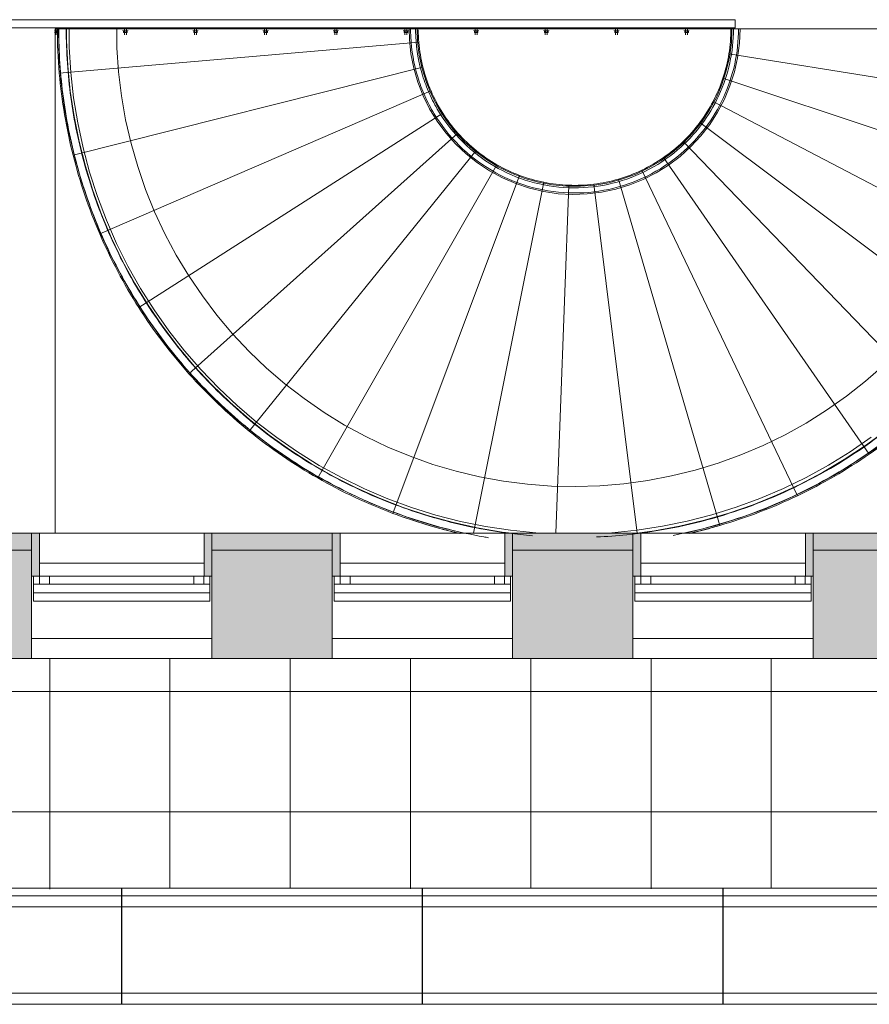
# Model space of a CAD drawing. Header units: millimetres. Extents: x -113904 to 3141, y -34200 to 59129.
# Tile 44 of 72: x -12149 to -7911, y -13560 to -8650. Entities that reach past the tile are written whole.
import ezdxf

# ---------------------------------------------------------------- set-up
doc = ezdxf.new("R2010")
doc.units = ezdxf.units.MM
doc.layers.add('0-1', color=7, linetype='Continuous', lineweight=5)
for name, color, linetype, lineweight, true_color in [('Cut Pattern-1', 7, 'Continuous', 9, 0xd4d4d4), ('Cut Pattern-3', 7, 'Continuous', 9, 0xaaaaaa), ('Detail Items-1', 7, 'Continuous', 9, 0xaaaaaa), ('Floors-1', 7, 'Continuous', 9, 0xaaaaaa), ('Nosing Lines-1', 7, 'Continuous', 9, 0xaaaaaa), ('Outlines-1', 7, 'Continuous', 9, 0xaaaaaa), ('Riser Lines-1', 7, 'Continuous', 9, 0xaaaaaa), ('Structural Connections-2', 7, 'Continuous', 9, 0xaaaaaa), ('Structural Framing-1', 7, 'Continuous', 9, 0xaaaaaa), ('Surface Pattern-1', 7, 'Continuous', 9, 0xe7e7e7), ('Top Rails-1', 7, 'Continuous', 9, 0xaaaaaa), ('Walls-1', 7, 'Continuous', 9, 0xaaaaaa), ('Windows-1', 7, 'Continuous', 9, 0xaaaaaa)]:
    doc.layers.add(name, color=color, linetype=linetype, lineweight=lineweight, true_color=true_color)

# ---------------------------------------------------------------- blocks, each defined once
blk = doc.blocks.new('Structural Framing 136 - Structural Framing 29-2119716-SKEEM 2_ Korrus_Kunstikonkurss pildid')
at = {"layer": 'Structural Framing-1'}
for p, q in [((-8439.3, -8695), (-8601.1, -8695.2)), ((-10158.3, -8762.8), (-11951.7, -8917)), ((-8611.1, -8820.1), (-6834, -9106.6)), ((-10137.5, -8886.4), (-11883.1, -9325.9)), ((-8640.9, -8941.9), (-6932.7, -9509.4)), ((-10097.3, -9005.1), (-11749.8, -9718.6)), ((-8689.9, -9057.3), (-7094.6, -9891.1)), ((-10038.5, -9115.9), (-11555.4, -10084.8)), ((-8756.7, -9163.4), (-7315.6, -10241.9)), ((-9962.7, -9215.8), (-11304.9, -10415.2)), ((-8839.6, -9257.4), (-7589.9, -10552.9)), ((-9872, -9302.2), (-11004.6, -10701.2)), ((-9768.5, -9373), (-10662.4, -10935.3)), ((-8936.5, -9336.9), (-7910.5, -10815.8)), ((-9655, -9426.3), (-10287.1, -11111.7)), ((-9044.9, -9399.8), (-8269.1, -11024)), ((-9534.5, -9460.8), (-9885.4, -11210.5)), ((-9410, -9475.5), (-9474.3, -11210.5)), ((-9284.8, -9470), (-9068.1, -11210.5)), ((-9162, -9444.6), (-8656.4, -11172.1))]:
    blk.add_line(p, q, dxfattribs=at)
for radius, start, end in [(2580, 179.9782, 184.9144), (780, 180.3053, 184.9144), (780, 350.8418, 0.06), (2580, 350.8418, 0.0219), (780, 184.9144, 194.1326), (780, 341.6236, 350.8418), (780, 194.1326, 203.3508), (2580, 184.9144, 194.1326), (780, 332.4054, 341.6236), (780, 203.3508, 212.569), (780, 323.1873, 332.4054), (780, 212.569, 221.7872), (2580, 341.6236, 350.8418), (780, 313.9691, 323.1873), (780, 221.7872, 231.0054), (780, 304.7509, 313.9691), (2580, 194.1326, 203.3508), (780, 231.0054, 240.2235), (780, 240.2235, 249.4417), (780, 295.5327, 304.7509), (780, 249.4417, 258.6599), (780, 286.3145, 295.5327), (780, 258.6599, 267.8781), (780, 267.8781, 277.0963), (780, 277.0963, 286.3145), (2580, 332.4054, 341.6236), (2580, 203.3508, 212.569), (2580, 323.1873, 332.4054), (2580, 212.569, 221.7872), (2580, 313.9691, 323.1873), (2580, 221.7872, 231.0054), (2580, 304.7509, 313.9691), (2580, 231.0054, 240.2235), (2580, 295.5327, 304.7509), (2580, 240.2235, 249.4417), (2580, 286.3145, 295.5327), (2580, 249.4417, 257.1532), (2580, 282.9013, 286.3145)]:
    blk.add_arc((-9381.1, -8696), radius, start, end, dxfattribs=at)
blk = doc.blocks.new('SMA_Keermelatt_seib_D__mutter - M8-13198254-SKEEM 2_ Korrus_Kunstikonkurss pildid')
at = {"layer": 'Structural Connections-2'}
for p, q in [((-11284.1, -8703), (-11284.1, -8705.5)), ((-11276.4, -8705.5), (-11280.8, -8705.5)), ((-11280.8, -8705.5), (-11276.4, -8705.5)), ((-11280.8, -8713), (-11280.8, -8705.5)), ((-11276.4, -8713), (-11280.8, -8713)), ((-11280.8, -8713), (-11276.4, -8713)), ((-11277.1, -8695), (-11277.1, -8725)), ((-11276.4, -8705.5), (-11267.8, -8705.5)), ((-11267.8, -8705.5), (-11276.4, -8705.5)), ((-11276.4, -8705.5), (-11276.4, -8713)), ((-11276.4, -8713), (-11276.4, -8705.5)), ((-11276.4, -8713), (-11267.8, -8713)), ((-11267.8, -8713), (-11276.4, -8713)), ((-11272.1, -8703), (-11272.1, -8703)), ((-11272.1, -8703), (-11272.1, -8703)), ((-11272.1, -8705.5), (-11272.1, -8705.5)), ((-11272.1, -8705.5), (-11272.1, -8705.5)), ((-11272.1, -8725), (-11272.1, -8725)), ((-11272.1, -8725), (-11272.1, -8725)), ((-11267.8, -8705.5), (-11263.4, -8705.5)), ((-11263.4, -8705.5), (-11267.8, -8705.5)), ((-11267.8, -8713), (-11267.8, -8705.5)), ((-11267.8, -8713), (-11267.8, -8705.5)), ((-11267.8, -8713), (-11263.4, -8713)), ((-11263.4, -8713), (-11267.8, -8713)), ((-11267.1, -8725), (-11267.1, -8695)), ((-11263.4, -8713), (-11263.4, -8705.5)), ((-11260.1, -8705.5), (-11260.1, -8703))]:
    blk.add_line(p, q, dxfattribs=at)
blk = doc.blocks.new('SMA_Keermelatt_seib_D__mutter - M8-V237-SKEEM 2_ Korrus_Kunstikonkurss pildid')
at = {"layer": 'Structural Connections-2'}
for p, q in [((-11976.4, -8705.5), (-11967.8, -8705.5)), ((-11967.8, -8705.5), (-11976.4, -8705.5)), ((-11976.4, -8713), (-11967.8, -8713)), ((-11967.8, -8713), (-11976.4, -8713)), ((-11972.1, -8725), (-11973.4, -8725)), ((-11973.4, -8725), (-11972.1, -8725)), ((-11972.1, -8703), (-11972.1, -8703)), ((-11972.1, -8705.5), (-11972.1, -8705.5)), ((-11972.1, -8725), (-11972.1, -8725)), ((-11967.8, -8705.5), (-11963.4, -8705.5)), ((-11963.4, -8705.5), (-11967.8, -8705.5)), ((-11967.8, -8713), (-11967.8, -8705.5)), ((-11967.8, -8713), (-11967.8, -8705.5)), ((-11967.8, -8713), (-11963.4, -8713)), ((-11963.4, -8713), (-11967.8, -8713)), ((-11967.1, -8725), (-11967.1, -8695)), ((-11963.4, -8713), (-11963.4, -8705.5)), ((-11960.1, -8705.5), (-11960.1, -8703))]:
    blk.add_line(p, q, dxfattribs=at)
blk = doc.blocks.new('22001_TP_EK_Cloud_rvt-1-SKEEM 2_ Korrus_Kunstikonkurss pildid')
at = {"layer": 'Floors-1'}
for p, q in [((-11229.5, -11360), (-12050.5, -11360)), ((-9729.5, -11360), (-10550.5, -11360)), ((-8229.5, -11360), (-9050.5, -11360)), ((-12090, -11735), (-11190, -11735)), ((-10590, -11735), (-9690, -11735)), ((-9090, -11735), (-8190, -11735))]:
    blk.add_line(p, q, dxfattribs=at)
at = {"layer": 'Structural Framing-1', "flags": 128}
for points in [[(-9535.7, -11210.5), (-9574.3, -11208.6), (-9700.5, -11195.9), (-9825.9, -11176.9), (-9950, -11151.6), (-10072.9, -11120), (-10194, -11082.3), (-10312.9, -11038.7), (-10429.6, -10989), (-10543.7, -10933.5), (-10654.7, -10872.4), (-10762.6, -10805.7), (-10866.9, -10733.8), (-10967.5, -10656.7), (-11064.2, -10574.5), (-11156.5, -10487.6), (-11244.3, -10396.2), (-11327.5, -10300.5), (-11405.7, -10200.7), (-11478.8, -10097.1), (-11546.6, -9989.9), (-11608.9, -9879.6), (-11665.6, -9766.1), (-11716.5, -9649.9), (-11761.4, -9531.5), (-11800.4, -9410.8), (-11833.2, -9288.3), (-11859.8, -9164.4), (-11880.2, -9039.2), (-11894.2, -8913.2), (-11901.9, -8786.7), (-11902.8, -8695)], [(-7839.1, -10373.6), (-7929.9, -10453.1), (-8024.8, -10527.6), (-8123.5, -10597.1), (-8225.8, -10661.2), (-8331.1, -10719.7), (-8439.6, -10772.7), (-8550.7, -10819.9), (-8664.1, -10861), (-8779.6, -10896.2), (-8896.7, -10925.1), (-9015.2, -10947.9), (-9134.8, -10964.3), (-9254.9, -10974.4), (-9375.6, -10978.1), (-9496.2, -10975.5), (-9616.4, -10966.4), (-9736.2, -10951), (-9854.9, -10929.4), (-9972.2, -10901.4), (-10088, -10867.3), (-10201.7, -10827.1), (-10313.3, -10780.9), (-10422.2, -10728.9), (-10528.1, -10671.3), (-10630.9, -10608.1), (-10730.2, -10539.5), (-10825.7, -10465.9), (-10917.3, -10387.2), (-11004.4, -10303.8), (-11087.2, -10215.9), (-11165.1, -10123.7), (-11238, -10027.7), (-11305.8, -9927.8), (-11368.2, -9824.5), (-11424.9, -9718.1), (-11476.1, -9608.7), (-11521.3, -9497), (-11560.6, -9382.8), (-11593.8, -9266.8), (-11620.8, -9149.3), (-11641.6, -9030.3), (-11656, -8910.5), (-11664.1, -8790.2), (-11665.4, -8695)], [(-7902.1, -10732.3), (-8006.5, -10804.4), (-8114.3, -10871.2), (-8225.2, -10932.3), (-8339.2, -10988), (-8455.9, -11037.7), (-8574.7, -11081.5), (-8695.9, -11119.3), (-8818.6, -11151), (-8942.8, -11176.4), (-9068.2, -11195.6), (-9194.3, -11208.4), (-9235.9, -11210.5)]]:
    blk.add_lwpolyline(points, dxfattribs=at)
at = {"layer": 'Structural Connections-2'}
for name, p in [('SMA_Keermelatt_seib_D__mutter - M8-V237-SKEEM 2_ Korrus_Kunstikonkurss pildid', (0, 0)), ('SMA_Keermelatt_seib_D__mutter - M8-V237-SKEEM 2_ Korrus_Kunstikonkurss pildid', (0, 0)), ('SMA_Keermelatt_seib_D__mutter - M8-13198254-SKEEM 2_ Korrus_Kunstikonkurss pildid', (-350, 0)), ('SMA_Keermelatt_seib_D__mutter - M8-13198254-SKEEM 2_ Korrus_Kunstikonkurss pildid', (-350, 0)), ('SMA_Keermelatt_seib_D__mutter - M8-13198254-SKEEM 2_ Korrus_Kunstikonkurss pildid', (0, 0)), ('SMA_Keermelatt_seib_D__mutter - M8-13198254-SKEEM 2_ Korrus_Kunstikonkurss pildid', (0, 0)), ('SMA_Keermelatt_seib_D__mutter - M8-13198254-SKEEM 2_ Korrus_Kunstikonkurss pildid', (350, 0)), ('SMA_Keermelatt_seib_D__mutter - M8-13198254-SKEEM 2_ Korrus_Kunstikonkurss pildid', (350, 0)), ('SMA_Keermelatt_seib_D__mutter - M8-13198254-SKEEM 2_ Korrus_Kunstikonkurss pildid', (700, 0)), ('SMA_Keermelatt_seib_D__mutter - M8-13198254-SKEEM 2_ Korrus_Kunstikonkurss pildid', (700, 0)), ('SMA_Keermelatt_seib_D__mutter - M8-13198254-SKEEM 2_ Korrus_Kunstikonkurss pildid', (1050, 0)), ('SMA_Keermelatt_seib_D__mutter - M8-13198254-SKEEM 2_ Korrus_Kunstikonkurss pildid', (1050, 0)), ('SMA_Keermelatt_seib_D__mutter - M8-13198254-SKEEM 2_ Korrus_Kunstikonkurss pildid', (1400, 0)), ('SMA_Keermelatt_seib_D__mutter - M8-13198254-SKEEM 2_ Korrus_Kunstikonkurss pildid', (1400, 0)), ('SMA_Keermelatt_seib_D__mutter - M8-13198254-SKEEM 2_ Korrus_Kunstikonkurss pildid', (1750, 0)), ('SMA_Keermelatt_seib_D__mutter - M8-13198254-SKEEM 2_ Korrus_Kunstikonkurss pildid', (1750, 0)), ('SMA_Keermelatt_seib_D__mutter - M8-13198254-SKEEM 2_ Korrus_Kunstikonkurss pildid', (2100, 0)), ('SMA_Keermelatt_seib_D__mutter - M8-13198254-SKEEM 2_ Korrus_Kunstikonkurss pildid', (2100, 0)), ('SMA_Keermelatt_seib_D__mutter - M8-13198254-SKEEM 2_ Korrus_Kunstikonkurss pildid', (2450, 0)), ('SMA_Keermelatt_seib_D__mutter - M8-13198254-SKEEM 2_ Korrus_Kunstikonkurss pildid', (2450, 0))]:
    blk.add_blockref(name, p, dxfattribs=at)
at = {"layer": 'Structural Framing-1'}
blk.add_blockref('Structural Framing 136 - Structural Framing 29-2119716-SKEEM 2_ Korrus_Kunstikonkurss pildid', (0, 0), dxfattribs=at)
blk = doc.blocks.new('Top Rail Type - Top Rail_Internal_-7175423-SKEEM 2_ Korrus_Kunstikonkurss pildid')
at = {"layer": 'Top Rails-1', "flags": 128}
for points in [[(-8555.6, -8695.1), (-8558.7, -8767.6), (-8568.2, -8839.6), (-8583.9, -8910.5), (-8605.9, -8979.7), (-8633.8, -9046.7), (-8667.5, -9111), (-8706.7, -9172.1), (-8751.1, -9229.5), (-8800.4, -9282.8), (-8854.3, -9331.5), (-8912.1, -9375.3), (-8973.6, -9413.9), (-9038.2, -9447), (-9105.6, -9474.2), (-9175, -9495.4), (-9246, -9510.4), (-9318.1, -9519.1), (-9390.6, -9521.5), (-9463.1, -9517.5), (-9535, -9507.1), (-9605.6, -9490.4), (-9674.6, -9467.6), (-9741.2, -9438.9), (-9805.1, -9404.4), (-9865.7, -9364.4), (-9922.5, -9319.2), (-9975.2, -9269.2), (-10023.2, -9214.9), (-10066.4, -9156.4), (-10104.1, -9094.5), (-10136.4, -9029.4), (-10162.7, -8961.8), (-10183.1, -8892.1), (-10197.2, -8820.8), (-10205, -8748.7), (-10206.1, -8695)], [(-8595.6, -8695.2), (-8598.7, -8765.9), (-8608.2, -8836.1), (-8623.9, -8905.1), (-8645.8, -8972.4), (-8673.7, -9037.6), (-8707.4, -9099.9), (-8746.5, -9158.9), (-8790.7, -9214.2), (-8839.8, -9265.2), (-8893.3, -9311.7), (-8950.7, -9353.1), (-9011.6, -9389.2), (-9075.6, -9419.7), (-9141.9, -9444.2), (-9210.3, -9462.7), (-9280, -9475), (-9350.6, -9480.9), (-9421.5, -9480.5), (-9491.9, -9473.7), (-9561.5, -9460.5), (-9629.6, -9441.2), (-9695.7, -9415.8), (-9759.3, -9384.5), (-9819.7, -9347.7), (-9876.7, -9305.5), (-9929.5, -9258.5), (-9978, -9206.8), (-10021.5, -9150.9), (-10059.9, -9091.4), (-10092.8, -9028.7), (-10119.8, -8963.3), (-10140.9, -8895.7), (-10155.8, -8826.4), (-10164.4, -8756.2), (-10166.3, -8695)]]:
    blk.add_lwpolyline(points, dxfattribs=at)
at = {"layer": 'Top Rails-1'}
for points, knots in [([(-8575.7, -8695.1), (-8577, -8695.1), (-8578.7, -8695.1), (-8580.6, -8695.2), (-8581.6, -8695.2), (-8582.4, -8695.2), (-8583.1, -8695.2), (-8584.1, -8695.2), (-8585.2, -8695.2), (-8586.2, -8695.2), (-8587, -8695.2), (-8587.8, -8695.2), (-8588.7, -8695.2), (-8589.7, -8695.2), (-8590.6, -8695.2), (-8591.4, -8695.2), (-8592.1, -8695.2), (-8592.7, -8695.2), (-8593.3, -8695.2), (-8594, -8695.2), (-8594.7, -8695.2), (-8595.4, -8695.2), (-8595.6, -8695.2), (-8595.6, -8695.2)], [-1, -1, -1, -1, -0.9166667, -0.875, -0.8541667, -0.8333333, -0.8125, -0.7916667, -0.75, -0.7083333, -0.6875, -0.6666667, -0.625, -0.5833333, -0.5416667, -0.5, -0.4583333, -0.4166667, -0.375, -0.3333333, -0.25, -0.1666667, -0.0118084, -0.0118084, -0.0118084, -0.0118084]), ([(-8595.6, -8695.2), (-8595.6, -8695.2), (-8595.2, -8695.2), (-8594.3, -8695.2), (-8593.7, -8695.2), (-8593.1, -8695.2), (-8592.4, -8695.2), (-8591.7, -8695.2), (-8591, -8695.2), (-8590.3, -8695.2), (-8589.5, -8695.2), (-8588.7, -8695.2), (-8587.8, -8695.2), (-8586.8, -8695.2), (-8586, -8695.2), (-8585.2, -8695.2), (-8584.5, -8695.2), (-8583.5, -8695.2), (-8582.2, -8695.2), (-8580.9, -8695.2), (-8579.5, -8695.1), (-8577.7, -8695.1), (-8576.2, -8695.1), (-8575.1, -8695.1)], [-1, -1, -1, -1, -0.785714, -0.732143, -0.678571, -0.625, -0.571429, -0.535714, -0.5, -0.464286, -0.428571, -0.392857, -0.357143, -0.321429, -0.285714, -0.267857, -0.25, -0.214286, -0.178571, -0.142857, -0.107143, -0.071429, 0, 0, 0, 0]), ([(-8555.6, -8695.1), (-8555.6, -8695.1), (-8556, -8695.1), (-8556.9, -8695.1), (-8557.5, -8695.1), (-8558.1, -8695.1), (-8558.8, -8695.1), (-8559.5, -8695.1), (-8560.2, -8695.1), (-8560.9, -8695.1), (-8561.6, -8695.1), (-8562.5, -8695.1), (-8563.3, -8695.1), (-8564.3, -8695.1), (-8565.1, -8695.1), (-8565.9, -8695.1), (-8566.6, -8695.1), (-8567.6, -8695.1), (-8568.8, -8695.1), (-8570.1, -8695.1), (-8571.4, -8695.1), (-8573.3, -8695.1), (-8574.7, -8695.1), (-8575.7, -8695.1)], [-1, -1, -1, -1, -0.785714, -0.732143, -0.678571, -0.625, -0.571429, -0.535714, -0.5, -0.464286, -0.428571, -0.392857, -0.357143, -0.321429, -0.285714, -0.267857, -0.25, -0.214286, -0.178571, -0.142857, -0.107143, -0.071429, 0, 0, 0, 0]), ([(-8575.1, -8695.1), (-8573.9, -8695.1), (-8572.2, -8695.1), (-8570.4, -8695.1), (-8569.4, -8695.1), (-8568.4, -8695.1), (-8567.2, -8695.1), (-8565.9, -8695.1), (-8564.9, -8695.1), (-8564.1, -8695.1), (-8563.5, -8695.1), (-8563, -8695.1), (-8562.3, -8695.1), (-8561.5, -8695.1), (-8560.6, -8695.1), (-8559.8, -8695.1), (-8559.1, -8695.1), (-8558.5, -8695.1), (-8557.9, -8695.1), (-8556.9, -8695.1), (-8555.9, -8695.1), (-8555.6, -8695.1), (-8555.6, -8695.1)], [-1, -1, -1, -1, -0.9166667, -0.875, -0.8541667, -0.8333333, -0.7916667, -0.75, -0.7083333, -0.6875, -0.6666667, -0.6458333, -0.625, -0.5833333, -0.5416667, -0.5, -0.4583333, -0.4166667, -0.375, -0.3333333, -0.1666667, -0.0113771, -0.0113771, -0.0113771, -0.0113771])]:
    blk.add_open_spline(points, degree=3, knots=knots, dxfattribs=at)
blk = doc.blocks.new('Top Rail Type - Top Rail_Internal_-V61-SKEEM 2_ Korrus_Kunstikonkurss pildid')
at = {"layer": 'Top Rails-1'}
blk.add_line((-8588.3, -8695.2), (-8563.1, -8695.1), dxfattribs=at)
for points, knots in [([(-10199.1, -8693.9), (-10199.2, -8707.9), (-10197.3, -8789.3), (-10177.4, -8903.7), (-10130, -9030.3), (-10067.3, -9150.2), (-9962.1, -9283.7), (-9800.4, -9408.1), (-9613.1, -9489.2), (-9411.7, -9521.8), (-9208.5, -9504.1), (-9015.7, -9437.2), (-8852.4, -9329.8), (-8724.2, -9194.1), (-8632.5, -9041.2), (-8575.8, -8872.3), (-8563.1, -8754.2), (-8563.1, -8695.1)], [1.681456, 1.681456, 1.681456, 1.681456, 1.732637, 1.980157, 2.103917, 2.227677, 2.475196, 2.722716, 2.970235, 3.217755, 3.465275, 3.712794, 3.960314, 4.176894, 4.393473, 4.610053, 4.826633, 4.826633, 4.826633, 4.826633]), ([(-10173.9, -8695.1), (-10174, -8708.2), (-10172.1, -8786.8), (-10152.9, -8897.3), (-10106.9, -9020), (-10046.2, -9136.2), (-9944.2, -9265.6), (-9787.5, -9386.2), (-9606, -9464.7), (-9410.8, -9496.4), (-9213.8, -9479.2), (-9027, -9414.4), (-8868.7, -9310.2), (-8744.4, -9178.7), (-8655.6, -9030.6), (-8600.6, -8866.9), (-8588.3, -8752.4), (-8588.3, -8695.2)], [1.68284, 1.68284, 1.68284, 1.68284, 1.732637, 1.980157, 2.103917, 2.227677, 2.475196, 2.722716, 2.970235, 3.217755, 3.465275, 3.712794, 3.960314, 4.176894, 4.393473, 4.610053, 4.826633, 4.826633, 4.826633, 4.826633])]:
    blk.add_open_spline(points, degree=3, knots=knots, dxfattribs=at)
blk = doc.blocks.new('Top Rail Type - Top Rail_Internal_-7175434-SKEEM 2_ Korrus_Kunstikonkurss pildid')
at = {"layer": 'Top Rails-1', "flags": 128}
for points in [[(-9932.8, -11210.5), (-9945.4, -11208), (-10069.7, -11176.8), (-10192.3, -11139.5), (-10313, -11096), (-10431.3, -11046.7), (-10547, -10991.5), (-10659.9, -10930.6), (-10769.5, -10864.2), (-10875.7, -10792.4), (-10978.3, -10715.3), (-11076.8, -10633.3), (-11171.1, -10546.5), (-11261.1, -10455.1), (-11346.3, -10359.3), (-11426.7, -10259.4), (-11502, -10155.6), (-11572, -10048.3), (-11636.6, -9937.5), (-11695.7, -9823.7), (-11748.9, -9707.1), (-11796.3, -9588), (-11837.7, -9466.6), (-11873, -9343.3), (-11902.2, -9218.5), (-11925.1, -9092.3), (-11941.6, -8965.2), (-11951.9, -8837.4), (-11955.7, -8709.2), (-11955.4, -8695)], [(-11915, -8695), (-11915.1, -8752.9), (-11909.1, -8880), (-11896.6, -9006.6), (-11877.9, -9132.4), (-11852.9, -9257.1), (-11821.6, -9380.5), (-11784.2, -9502), (-11740.7, -9621.5), (-11691.3, -9738.8), (-11636.1, -9853.3), (-11575.2, -9965), (-11508.7, -10073.5), (-11437, -10178.5), (-11360, -10279.8), (-11278, -10377.1), (-11191.3, -10470.1), (-11100, -10558.7), (-11004.3, -10642.6), (-10904.7, -10721.6), (-10801.1, -10795.5), (-10694, -10864.1), (-10583.6, -10927.2), (-10470.1, -10984.7), (-10353.9, -11036.5), (-10235.3, -11082.3), (-10114.5, -11122.2), (-9991.8, -11155.9), (-9867.7, -11183.5), (-9742.2, -11204.7), (-9693.6, -11210.5)], [(-9068.1, -11210.5), (-8981.8, -11198.9), (-8856.7, -11175.7), (-8733, -11146.3), (-8610.9, -11110.7), (-8490.6, -11069), (-8372.8, -11021.4), (-8257.3, -10967.8), (-8144.7, -10908.6), (-8035.3, -10843.8), (-7929.2, -10773.5), (-7826.8, -10698.1), (-7728.4, -10617.6), (-7634, -10532.2), (-7544.1, -10442.2), (-7458.8, -10347.9), (-7378.3, -10249.4), (-7302.9, -10146.9), (-7232.7, -10040.8), (-7168, -9931.3), (-7108.7, -9818.7), (-7055.3, -9703.3), (-7007.7, -9585.4), (-6966, -9465.1), (-6930.5, -9343), (-6901.1, -9219.2), (-6878, -9094.1), (-6861.2, -8968.1), (-6850.7, -8841.3), (-6846.6, -8714.1), (-6846.5, -8693.3)], [(-6806.5, -8693.3), (-6809.6, -8821.4), (-6819, -8949.3), (-6834.8, -9076.5), (-6856.9, -9202.7), (-6885.3, -9327.8), (-6919.8, -9451.3), (-6960.4, -9572.8), (-7007.1, -9692.2), (-7059.6, -9809.2), (-7117.9, -9923.3), (-7181.8, -10034.5), (-7251.2, -10142.3), (-7325.8, -10246.5), (-7405.5, -10346.9), (-7490.2, -10443.2), (-7579.4, -10535.1), (-7673.3, -10622.6), (-7771.3, -10705.2), (-7873.3, -10782.8), (-7979, -10855.3), (-8088.3, -10922.5), (-8200.7, -10984), (-8316.1, -11040), (-8434.1, -11090.1), (-8554.4, -11134.2), (-8676.8, -11172.4), (-8801, -11204.4), (-8830.8, -11210.5)]]:
    blk.add_lwpolyline(points, dxfattribs=at)
at = {"layer": 'Top Rails-1'}
for points, knots in [([(-6826.5, -8693.3), (-6827.7, -8693.3), (-6830, -8693.3), (-6833.4, -8693.3), (-6836.5, -8693.3), (-6839.7, -8693.3), (-6842.5, -8693.3), (-6844.8, -8693.3), (-6846.2, -8693.3), (-6846.5, -8693.3), (-6846.5, -8693.3)], [-1, -1, -1, -1, -0.892857, -0.785714, -0.678571, -0.571429, -0.428571, -0.285714, -0.142857, 0, 0, 0, 0]), ([(-6846.5, -8693.3), (-6846.5, -8693.3), (-6845.8, -8693.3), (-6843, -8693.3), (-6839.4, -8693.3), (-6835.5, -8693.3), (-6831.1, -8693.3), (-6828.1, -8693.3), (-6826.5, -8693.3)], [-1, -1, -1, -1, -0.785714, -0.571429, -0.428571, -0.285714, -0.142857, 0, 0, 0, 0]), ([(-6806.5, -8693.3), (-6806.5, -8693.3), (-6807.2, -8693.3), (-6810, -8693.3), (-6813.7, -8693.3), (-6817.5, -8693.3), (-6821.9, -8693.3), (-6825, -8693.3), (-6826.5, -8693.3)], [-1, -1, -1, -1, -0.785714, -0.571429, -0.428571, -0.285714, -0.142857, 0, 0, 0, 0]), ([(-6826.5, -8693.3), (-6825.3, -8693.3), (-6823, -8693.3), (-6819.6, -8693.3), (-6816.5, -8693.3), (-6813.4, -8693.3), (-6810.5, -8693.3), (-6808.2, -8693.3), (-6806.8, -8693.3), (-6806.5, -8693.3), (-6806.5, -8693.3)], [-1, -1, -1, -1, -0.892857, -0.785714, -0.678571, -0.571429, -0.428571, -0.285714, -0.142857, 0, 0, 0, 0])]:
    blk.add_open_spline(points, degree=3, knots=knots, dxfattribs=at)
blk = doc.blocks.new('Top Rail Type - Top Rail_Internal_-V62-SKEEM 2_ Korrus_Kunstikonkurss pildid')
at = {"layer": 'Top Rails-1'}
blk.add_line((-6845.2, -8693.3), (-6807.9, -8693.3), dxfattribs=at)
for points, knots in [([(-11954.4, -8695.7), (-11954.4, -8811.4), (-11938.5, -9047), (-11866, -9396.1), (-11744.1, -9735.8), (-11576, -10055.2), (-11365.1, -10347.9), (-11115.3, -10608.5), (-10831.7, -10831.6), (-10519.7, -11013), (-10185.5, -11149.1), (-9944.3, -11209.9), (-9818, -11231.9), (-9810, -11233.2)], [1.683893, 1.683893, 1.683893, 1.683893, 1.818731, 1.958634, 2.098536, 2.238438, 2.378341, 2.518243, 2.658145, 2.798048, 2.93795, 3.077853, 3.087355, 3.087355, 3.087355, 3.087355]), ([(-11917.1, -8695.7), (-11917.1, -8809.7), (-11901.5, -9042), (-11830, -9386), (-11709.9, -9720.7), (-11544.2, -10035.5), (-11336.3, -10324), (-11090.2, -10580.7), (-10810.7, -10800.7), (-10503.2, -10979.4), (-10173.8, -11113.6), (-9866.6, -11191), (-9670.2, -11216.7), (-9590.9, -11223.3)], [1.683887, 1.683887, 1.683887, 1.683887, 1.818731, 1.958634, 2.098536, 2.238438, 2.378341, 2.518243, 2.658145, 2.798048, 2.93795, 3.077853, 3.171984, 3.171984, 3.171984, 3.171984]), ([(-9271.1, -11229.6), (-9220.9, -11227.4), (-9015.9, -11212.4), (-8660.5, -11142.3), (-8225.9, -10969.6), (-7830.2, -10720.4), (-7486.6, -10403.2), (-7206.7, -10028.6), (-7000, -9609.1), (-6873.3, -9159), (-6845, -8848.5), (-6845.2, -8693.3)], [3.298187, 3.298187, 3.298187, 3.298187, 3.357657, 3.541279, 3.724901, 3.908523, 4.092145, 4.275767, 4.459389, 4.643011, 4.826633, 4.826633, 4.826633, 4.826633]), ([(-8889.8, -11221.9), (-8810.4, -11206.4), (-8578.4, -11149.9), (-8208.9, -11003), (-7807.4, -10750.2), (-7458.8, -10428.3), (-7174.8, -10048.2), (-6965, -9622.6), (-6836.4, -9165.8), (-6807.7, -8850.8), (-6807.9, -8693.3)], [3.446903, 3.446903, 3.446903, 3.446903, 3.541279, 3.724901, 3.908523, 4.092145, 4.275767, 4.459389, 4.643011, 4.826633, 4.826633, 4.826633, 4.826633])]:
    blk.add_open_spline(points, degree=3, knots=knots, dxfattribs=at)
blk = doc.blocks.new('Jaotusega aken 1 - A-02_-V70-SKEEM 2_ Korrus_Kunstikonkurss pildid')
at = {"layer": 'Detail Items-1'}
for p, q in [((-440, 150), (440, 150)), ((-440, 65), (-440, 150)), ((440, 150), (440, 65)), ((440, 107.5), (-440, 107.5)), ((440, 65), (-440, 65))]:
    blk.add_line(p, q, dxfattribs=at)
at = {"layer": 'Windows-1'}
for p, q in [((-440, 150), (-440, 190)), ((-410, 190), (-410, 150)), ((-410, 150), (-410, 190)), ((-410, 190), (-360, 190)), ((-360, 150), (-360, 190)), ((-360, 190), (360, 190)), ((-360, 190), (-360, 150)), ((360, 190), (360, 150)), ((360, 150), (360, 190)), ((360, 190), (410, 190)), ((410, 150), (410, 190)), ((410, 190), (410, 150)), ((440, 190), (440, 150))]:
    blk.add_line(p, q, dxfattribs=at)
blk = doc.blocks.new('Top Rail Type - Top Rail_Internal_-9639292-SKEEM 2_ Korrus_Kunstikonkurss pildid')
at = {"layer": 'Top Rails-1'}
for p, q in [((-8579.2, -8649.9), (-12300, -8649.9)), ((-12300, -8689.9), (-8579.2, -8689.9)), ((-8579.2, -8664.7), (-8579.2, -8675.1))]:
    blk.add_line(p, q, dxfattribs=at)
blk = doc.blocks.new('Top Rail Type - Top Rail_Internal_-V73-SKEEM 2_ Korrus_Kunstikonkurss pildid')
at = {"layer": 'Top Rails-1'}
for p, q in [((-12300, -8689.9), (-12300, -8649.9)), ((-8579.2, -8649.9), (-12300, -8649.9)), ((-8579.2, -8689.9), (-12300, -8689.9)), ((-8579.2, -8689.9), (-8579.2, -8649.9))]:
    blk.add_line(p, q, dxfattribs=at)
blk = doc.blocks.new('Parapeti müts 29 - PR-03_8-10946943-SKEEM 2_ Korrus_Kunstikonkurss pildid')
at = {"layer": 'Walls-1'}
for p, q in [((-13139.5, -12980.1), (-11640.5, -12980.1)), ((-11640.5, -13020), (-11640.5, -12980.1)), ((-11639.5, -12980.1), (-11639.5, -13020)), ((-11639.5, -12980.1), (-10140.5, -12980.1)), ((-10140.5, -13020), (-10140.5, -12980.1)), ((-10139.5, -12980.1), (-10139.5, -13020)), ((-10139.5, -12980.1), (-8640.5, -12980.1)), ((-8640.5, -13020), (-8640.5, -12980.1)), ((-8639.5, -12980.1), (-8639.5, -13020)), ((-8639.5, -12980.1), (-7140.5, -12980.1)), ((-11640.5, -13019.6), (-13139.5, -13019.6)), ((-11640.5, -13064), (-11640.5, -13019.6)), ((-10140.5, -13019.6), (-11639.5, -13019.6)), ((-11639.5, -13019.6), (-11639.5, -13064)), ((-10140.5, -13064), (-10140.5, -13019.6)), ((-8640.5, -13019.6), (-10139.5, -13019.6)), ((-10139.5, -13019.6), (-10139.5, -13064)), ((-8640.5, -13064), (-8640.5, -13019.6)), ((-7140.5, -13019.6), (-8639.5, -13019.6)), ((-8639.5, -13019.6), (-8639.5, -13064)), ((-11640.5, -13073.1), (-13139.5, -13073.1)), ((-11640.5, -13074), (-11640.5, -13064)), ((-11640.5, -13112.6), (-11640.5, -13073.1)), ((-11639.5, -13064), (-11639.5, -13074)), ((-10140.5, -13073.1), (-11639.5, -13073.1)), ((-11639.5, -13073.1), (-11639.5, -13112.6)), ((-10140.5, -13074), (-10140.5, -13064)), ((-10140.5, -13112.6), (-10140.5, -13073.1)), ((-10139.5, -13064), (-10139.5, -13074)), ((-8640.5, -13073.1), (-10139.5, -13073.1)), ((-10139.5, -13073.1), (-10139.5, -13112.6)), ((-8640.5, -13074), (-8640.5, -13064)), ((-8640.5, -13112.6), (-8640.5, -13073.1)), ((-8639.5, -13064), (-8639.5, -13074)), ((-7140.5, -13073.1), (-8639.5, -13073.1)), ((-8639.5, -13073.1), (-8639.5, -13112.6)), ((-11640.5, -13462.6), (-11640.5, -13112.6)), ((-11639.5, -13112.6), (-11639.5, -13462.6)), ((-10140.5, -13462.6), (-10140.5, -13112.6)), ((-10139.5, -13112.6), (-10139.5, -13462.6)), ((-8640.5, -13462.6), (-8640.5, -13112.6)), ((-8639.5, -13112.6), (-8639.5, -13462.6)), ((-11640.5, -13503.1), (-11640.5, -13462.6)), ((-11639.5, -13462.6), (-11639.5, -13503.1)), ((-10140.5, -13503.1), (-10140.5, -13462.6)), ((-10139.5, -13462.6), (-10139.5, -13503.1)), ((-8640.5, -13503.1), (-8640.5, -13462.6)), ((-8639.5, -13462.6), (-8639.5, -13503.1)), ((-13139.5, -13504), (-11640.5, -13504)), ((-11640.5, -13504), (-11640.5, -13503.1)), ((-11640.5, -13514), (-11640.5, -13504)), ((-11640.5, -13559.6), (-11640.5, -13514)), ((-11639.5, -13503.1), (-11639.5, -13504)), ((-11639.5, -13504), (-11639.5, -13514)), ((-11639.5, -13504), (-10140.5, -13504)), ((-11639.5, -13514), (-11639.5, -13559.6)), ((-10140.5, -13504), (-10140.5, -13503.1)), ((-10140.5, -13514), (-10140.5, -13504)), ((-10140.5, -13559.6), (-10140.5, -13514)), ((-10139.5, -13503.1), (-10139.5, -13504)), ((-10139.5, -13504), (-10139.5, -13514)), ((-10139.5, -13504), (-8640.5, -13504)), ((-10139.5, -13514), (-10139.5, -13559.6)), ((-8640.5, -13504), (-8640.5, -13503.1)), ((-8640.5, -13514), (-8640.5, -13504)), ((-8640.5, -13559.6), (-8640.5, -13514)), ((-8639.5, -13503.1), (-8639.5, -13504)), ((-8639.5, -13504), (-8639.5, -13514)), ((-8639.5, -13504), (-7140.5, -13504)), ((-8639.5, -13514), (-8639.5, -13559.6)), ((-13139.5, -13560), (-11640.5, -13560)), ((-11640.5, -13560), (-11640.5, -13559.6)), ((-11639.5, -13559.6), (-11639.5, -13560)), ((-11639.5, -13560), (-10140.5, -13560)), ((-10140.5, -13560), (-10140.5, -13559.6)), ((-10139.5, -13559.6), (-10139.5, -13560)), ((-10139.5, -13560), (-8640.5, -13560)), ((-8640.5, -13560), (-8640.5, -13559.6)), ((-8639.5, -13559.6), (-8639.5, -13560)), ((-8639.5, -13560), (-7140.5, -13560))]:
    blk.add_line(p, q, dxfattribs=at)

msp = doc.modelspace()

# ---------------------------------------------------------------- hatches: boundary and pattern name
at = {"layer": 'Cut Pattern-1'}
h = msp.add_hatch(color=256, dxfattribs=at)
h.paths.add_polyline_path([(-30693.3, -11935), (-30676.9, -11935), (-30676.9, -11835), (-30090, -11835), (-30090, -11295), (-31430, -11295), (-31430, -11935), (-31270, -11935), (-31270, -11913.8), (-30730, -11850), (-30730, -11935), (-30696.5, -11935)])
h.paths.add_polyline_path([(2730, -11835), (2910, -11835), (2910, -11295), (2310, -11295), (2310, -11835), (2490, -11835)])
h.paths.add_polyline_path([(990, -11835), (1410, -11828.3), (1410, -11295), (810, -11295), (810, -11835)])
h.paths.add_polyline_path([(-90, -11835), (-90, -11295), (-690, -11295), (-690, -11835), (-236.5, -11835)])
h.paths.add_polyline_path([(-29190, -11835), (-28590, -11835), (-28590, -11295), (-29190, -11295), (-29190, -11735)])
h.paths.add_polyline_path([(-27690, -11835), (-27090, -11835), (-27090, -11295), (-27690, -11295), (-27690, -11735)])
h.paths.add_polyline_path([(-25590, -11835), (-25590, -11295), (-26190, -11304.5), (-26190, -11835)])
h.paths.add_polyline_path([(-24690, -11835), (-24090, -11835), (-24090, -11295), (-24690, -11295), (-24690, -11735)])
h.paths.add_polyline_path([(-1590, -11835), (-1590, -11295), (-2190, -11295), (-2190, -11835), (-1770, -11835)])
h.paths.add_polyline_path([(-23190, -11835), (-22590, -11835), (-22590, -11295), (-23190, -11295), (-23190, -11735)])
h.paths.add_polyline_path([(-21090, -11835), (-21090, -11295), (-21690, -11295), (-21690, -11835)])
h.paths.add_polyline_path([(-20190, -11835), (-19590, -11835), (-19590, -11295), (-20190, -11295), (-20190, -11735)])
h.paths.add_polyline_path([(-18690, -11835), (-18090, -11835), (-18090, -11295), (-18690, -11295), (-18690, -11735)])
h.paths.add_polyline_path([(-3090, -11835), (-3090, -11295), (-3690, -11295), (-3690, -11835), (-3270, -11835)])
h.paths.add_polyline_path([(-6623.5, -11835), (-6090, -11835), (-6090, -11295), (-6690, -11295), (-6690, -11835), (-6655.9, -11835)])
h.paths.add_polyline_path([(-17190, -11835), (-16590, -11834.7), (-16590, -11295), (-17190, -11295), (-17190, -11834.7)])
h.paths.add_polyline_path([(-7590, -11835), (-7590, -11295), (-8190, -11295), (-8190, -11835), (-7632, -11835)])
h.paths.add_polyline_path([(-9690, -11835), (-9090, -11835), (-9090, -11295), (-9690, -11295), (-9690, -11735)])
h.paths.add_polyline_path([(-15090, -11835), (-15090, -11295), (-15690, -11295), (-15690, -11835)])
h.paths.add_polyline_path([(-13590, -11835), (-13590, -11295), (-14190, -11295), (-14190, -11835)])
h.paths.add_polyline_path([(-4590, -11835), (-4590, -11295), (-5190, -11295), (-5190, -11835), (-4942.7, -11835)])
h.paths.add_polyline_path([(-12690, -11835), (-12090, -11835), (-12090, -11295), (-12690, -11295), (-12690, -11735)])
h.paths.add_polyline_path([(-11190, -11835), (-10590, -11835), (-10590, -11295), (-11190, -11295), (-11190, -11735)])
h.paths.add_polyline_path([(-30752, -11743.5), (-30785, -11697.2), (-30740, -11738.9)])
h.paths.add_polyline_path([(-31270, -11604.7), (-31265, -11363.8), (-31153.3, -11363.8), (-31267.7, -11600)])
at = {"layer": 'Cut Pattern-3'}
h = msp.add_hatch(color=256, dxfattribs=at)
h.paths.add_polyline_path([(-12208.5, -11295), (-12090, -11295), (-12090, -11210.5), (-12208.5, -11210.5), (-12208.5, -11247.3)])
h.paths.add_polyline_path([(-11190, -11295), (-10590, -11295), (-10590, -11210.5), (-11190, -11210.5)])
h.paths.add_polyline_path([(-9200.1, -11295), (-9090, -11295), (-9090, -11210.5), (-9690, -11210.5), (-9690, -11295), (-9284.8, -11295)])
h.paths.add_polyline_path([(-6585, -11295), (-6585, -11210.5), (-6690, -11210.5), (-6690, -11295), (-6623.5, -11295)])
h.paths.add_polyline_path([(-7632, -11295), (-7590, -11295), (-7590, -11210.5), (-8190, -11210.5), (-8190, -11295)])
for points in [[(-12090, -11425), (-12050.5, -11425), (-12050.5, -11210.5), (-12090, -11210.5), (-12090, -11360)], [(-11229.5, -11425), (-11190, -11425), (-11190, -11210.5), (-11229.5, -11210.5), (-11229.5, -11360)], [(-10590, -11425), (-10550.5, -11425), (-10550.5, -11210.5), (-10590, -11210.5), (-10590, -11360)], [(-9700, -11425), (-9690, -11425), (-9690, -11210.5), (-9729.5, -11210.5), (-9729.5, -11425)], [(-9090, -11425), (-9050.5, -11425), (-9050.5, -11210.5), (-9090, -11210.5), (-9090, -11360)], [(-8190, -11425), (-8190, -11210.5), (-8229.5, -11210.5), (-8229.5, -11425), (-8200, -11425)]]:
    msp.add_hatch(color=256, dxfattribs=at).paths.add_polyline_path(points)
at = {"layer": 'Surface Pattern-1'}
h = msp.add_hatch(dxfattribs=at)
h.set_pattern_fill('FP_1', color=256, style=0, pattern_type=2)
h.set_pattern_definition([(0, (0, 0), (0, 600), []), (90, (0, 0), (-600, 4e-14), [])])
h.paths.add_polyline_path([(-2639.5, -13020), (-2639.5, -12980.1), (-1140.5, -12985.1), (-1139.5, -12980.1), (359.5, -12985.1), (360.5, -12980.1), (1859.5, -12985.1), (1860.5, -12980.1), (3125, -12980.1), (3125, -11835), (-30630, -11835), (-30630, -12043.8), (-30655, -12043.8), (-30655, -12980.1), (-11640.5, -12985.1), (-11639.5, -12980.1), (-10140.5, -12985.1), (-10139.5, -12980.1), (-8640.5, -12985.1), (-8639.5, -12980.1), (-7140.5, -12985.1), (-7139.5, -12980.1), (-5640.5, -12985.1), (-5639.5, -12980.1), (-4140.5, -12985.1), (-4139.5, -12980.1), (-2640.5, -12985.1), (-2640.5, -13020)])

# ---------------------------------------------------------------- linework, layer by layer
at = {"layer": 'Floors-1'}
for p, q in [((-11973, -11210.5), (-11973, -8695)), ((-11973, -8695), (-6780, -8695))]:
    msp.add_line(p, q, dxfattribs=at)
at = {"layer": 'Nosing Lines-1'}
for p, q in [((-10158.3, -8762.8), (-11951.7, -8917)), ((-8611.1, -8820.1), (-6834, -9106.6)), ((-10137.5, -8886.4), (-11883.1, -9325.9)), ((-8640.9, -8941.9), (-6932.7, -9509.4)), ((-10097.3, -9005.1), (-11749.8, -9718.6)), ((-8689.9, -9057.3), (-7094.6, -9891.1)), ((-10038.5, -9115.9), (-11555.4, -10084.8)), ((-8756.7, -9163.4), (-7315.6, -10241.9)), ((-9962.7, -9215.8), (-11304.9, -10415.2)), ((-8839.6, -9257.4), (-7589.9, -10552.9)), ((-9872, -9302.2), (-11004.6, -10701.2)), ((-9768.5, -9373), (-10662.4, -10935.3)), ((-8936.5, -9336.9), (-7910.5, -10815.8)), ((-9655, -9426.3), (-10287.1, -11111.7)), ((-9044.9, -9399.8), (-8269.1, -11024)), ((-9534.5, -9460.8), (-9885.4, -11210.5)), ((-9410, -9475.5), (-9474.3, -11210.5)), ((-9284.8, -9470), (-9068.1, -11210.5)), ((-9162, -9444.6), (-8656.4, -11172.1))]:
    msp.add_line(p, q, dxfattribs=at)
at = {"layer": 'Outlines-1'}
msp.add_line((-8601.1, -8695.2), (-6801.1, -8693.3), dxfattribs=at)
for radius, start, end in [(2580, 179.9778, 184.9144), (780, 180.3053, 184.9144), (780, 350.8418, 0.06), (780, 184.9144, 194.1326), (780, 341.6236, 350.8418), (780, 194.1326, 203.3508), (2580, 184.9144, 194.1326), (780, 332.4054, 341.6236), (780, 203.3508, 212.569), (780, 323.1873, 332.4054), (780, 212.569, 221.7872), (780, 313.9691, 323.1873), (780, 221.7872, 231.0054), (780, 304.7509, 313.9691), (2580, 194.1326, 203.3508), (780, 231.0054, 240.2235), (780, 240.2235, 249.4417), (780, 295.5327, 304.7509), (780, 249.4417, 258.6599), (780, 286.3145, 295.5327), (780, 258.6599, 267.8781), (780, 267.8781, 277.0963), (780, 277.0963, 286.3145), (2580, 203.3508, 212.569), (2580, 212.569, 221.7872), (2580, 221.7872, 231.0054), (2580, 304.7509, 313.9691), (2580, 231.0054, 240.2235), (2580, 295.5327, 304.7509), (2580, 240.2235, 249.4417), (2580, 286.3145, 295.5327), (2580, 249.4417, 257.2363), (2580, 282.7911, 286.3145)]:
    msp.add_arc((-9381.1, -8696), radius, start, end, dxfattribs=at)
at = {"layer": 'Riser Lines-1'}
for p, q in [((-10158.3, -8762.8), (-11951.7, -8917)), ((-8611.1, -8820.1), (-6834, -9106.6)), ((-10137.5, -8886.4), (-11883.1, -9325.9)), ((-8640.9, -8941.9), (-6932.7, -9509.4)), ((-10097.3, -9005.1), (-11749.8, -9718.6)), ((-8689.9, -9057.3), (-7094.6, -9891.1)), ((-10038.5, -9115.9), (-11555.4, -10084.8)), ((-8756.7, -9163.4), (-7315.6, -10241.9)), ((-9962.7, -9215.8), (-11304.9, -10415.2)), ((-8839.6, -9257.4), (-7589.9, -10552.9)), ((-9872, -9302.2), (-11004.6, -10701.2)), ((-9768.5, -9373), (-10662.4, -10935.3)), ((-8936.5, -9336.9), (-7910.5, -10815.8)), ((-9655, -9426.3), (-10287.1, -11111.7)), ((-9044.9, -9399.8), (-8269.1, -11024)), ((-9534.5, -9460.8), (-9885.4, -11210.5)), ((-9410, -9475.5), (-9474.3, -11210.5)), ((-9284.8, -9470), (-9068.1, -11210.5)), ((-9162, -9444.6), (-8656.4, -11172.1))]:
    msp.add_line(p, q, dxfattribs=at)
at = {"layer": 'Walls-1'}
for p, q in [((-12300, -11210.5), (-6480, -11210.5)), ((-12090, -11210.5), (-12090, -11835)), ((-12050.5, -11425), (-12050.5, -11210.5)), ((-11229.5, -11210.5), (-11229.5, -11425)), ((-11190, -11835), (-11190, -11210.5)), ((-10590, -11210.5), (-10590, -11835)), ((-10550.5, -11425), (-10550.5, -11210.5)), ((-9729.5, -11210.5), (-9729.5, -11425)), ((-9690, -11835), (-9690, -11210.5)), ((-9090, -11210.5), (-9090, -11835)), ((-9050.5, -11425), (-9050.5, -11210.5)), ((-8229.5, -11210.5), (-8229.5, -11425)), ((-8190, -11835), (-8190, -11210.5)), ((-12090, -11295), (-12690, -11295)), ((-10590, -11295), (-11190, -11295)), ((-9090, -11295), (-9690, -11295)), ((-7590, -11295), (-8190, -11295)), ((-12090, -11425), (-12050.5, -11425)), ((-11229.5, -11425), (-11190, -11425)), ((-10590, -11425), (-10550.5, -11425)), ((-9729.5, -11425), (-9690, -11425)), ((-9090, -11425), (-9050.5, -11425)), ((-8229.5, -11425), (-8190, -11425)), ((-13590, -11835), (-4590, -11835))]:
    msp.add_line(p, q, dxfattribs=at)

# ---------------------------------------------------------------- block references
at = {"layer": '0-1'}
msp.add_blockref('22001_TP_EK_Cloud_rvt-1-SKEEM 2_ Korrus_Kunstikonkurss pildid', (0, 0), dxfattribs=at)
at = {"layer": 'Top Rails-1'}
for name in ['Top Rail Type - Top Rail_Internal_-9639292-SKEEM 2_ Korrus_Kunstikonkurss pildid', 'Top Rail Type - Top Rail_Internal_-V73-SKEEM 2_ Korrus_Kunstikonkurss pildid', 'Top Rail Type - Top Rail_Internal_-7175434-SKEEM 2_ Korrus_Kunstikonkurss pildid', 'Top Rail Type - Top Rail_Internal_-V62-SKEEM 2_ Korrus_Kunstikonkurss pildid', 'Top Rail Type - Top Rail_Internal_-7175423-SKEEM 2_ Korrus_Kunstikonkurss pildid', 'Top Rail Type - Top Rail_Internal_-V61-SKEEM 2_ Korrus_Kunstikonkurss pildid']:
    msp.add_blockref(name, (0, 0), dxfattribs=at)
at = {"layer": 'Walls-1'}
msp.add_blockref('Parapeti müts 29 - PR-03_8-10946943-SKEEM 2_ Korrus_Kunstikonkurss pildid', (0, 0), dxfattribs=at)
at = {"layer": 'Windows-1'}
for p in [(-11640, -11615), (-10140, -11615), (-8640, -11615)]:
    msp.add_blockref('Jaotusega aken 1 - A-02_-V70-SKEEM 2_ Korrus_Kunstikonkurss pildid', p, dxfattribs=at)

doc.saveas('drawing.dxf')
